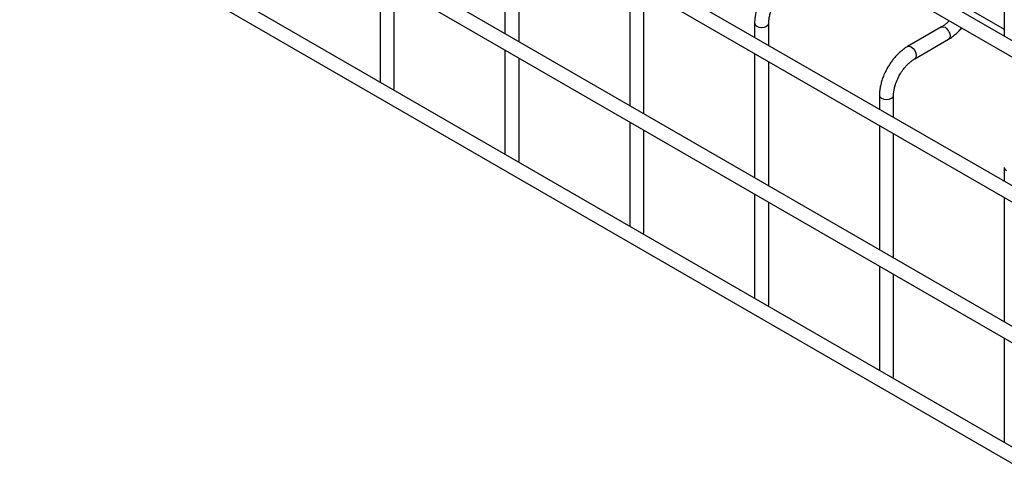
# Model space of a CAD drawing. Header units: inches. Extents: x 0.2 to 10.8, y 0.2 to 8.2.
# Tile 33 of 49: x 9.6 to 10, y 4.6 to 4.8. Entities that reach past the tile are written whole.
import ezdxf

# ---------------------------------------------------------------- set-up
doc = ezdxf.new("R2010")
doc.units = ezdxf.units.IN
doc.header["$MEASUREMENT"] = 0

msp = doc.modelspace()

# ---------------------------------------------------------------- linework, layer by layer
for p, q in [((10.36383, 4.5843), (9.61599, 5.01602)), ((9.61599, 5.00942), (10.36098, 4.57935)), ((10.36383, 4.52555), (9.61599, 4.95727)), ((9.61599, 4.95067), (10.36098, 4.5206)), ((10.30218, 4.50428), (9.61599, 4.9004)), ((9.61599, 4.89381), (10.36098, 4.46374)), ((10.36383, 4.41993), (9.61599, 4.85165)), ((9.61599, 4.84506), (10.36098, 4.41498)), ((9.8123, 4.83735), (9.8123, 4.78708)), ((10.01433, 4.83779), (10.01433, 4.78606)), ((9.81801, 4.78378), (9.81801, 4.83405)), ((9.76179, 4.80964), (9.76179, 4.76749)), ((9.86281, 4.80819), (9.86281, 4.75792)), ((9.76751, 4.76487), (9.76751, 4.80634)), ((9.86852, 4.75462), (9.86852, 4.80489)), ((9.98546, 4.80556), (10.01433, 4.7889)), ((9.91331, 4.79125), (9.91331, 4.78563)), ((9.91903, 4.78233), (9.91903, 4.79125)), ((9.98894, 4.78976), (9.97523, 4.78184)), ((9.97808, 4.77689), (9.9918, 4.78481)), ((9.8123, 4.78048), (9.8123, 4.73833)), ((9.81801, 4.73571), (9.81801, 4.77718)), ((9.91331, 4.77903), (9.91331, 4.72876)), ((9.91903, 4.72547), (9.91903, 4.77573)), ((9.76732, 4.76429), (9.76751, 4.76487)), ((9.96382, 4.76209), (9.96382, 4.75647)), ((9.96954, 4.75317), (9.96954, 4.76209)), ((9.86281, 4.75132), (9.86281, 4.70917)), ((9.96382, 4.74988), (9.96382, 4.69961)), ((9.86852, 4.70655), (9.86852, 4.74802)), ((9.96954, 4.69631), (9.96954, 4.74658)), ((9.81783, 4.73513), (9.81801, 4.73571)), ((10.01433, 4.73293), (10.01433, 4.72732)), ((9.91331, 4.72217), (9.91331, 4.68001)), ((10.01433, 4.72072), (10.01433, 4.67045)), ((9.91903, 4.6774), (9.91903, 4.71887)), ((9.86834, 4.70598), (9.86852, 4.70655)), ((9.96382, 4.69301), (9.96382, 4.65086)), ((9.96954, 4.64824), (9.96954, 4.68971)), ((9.91885, 4.67682), (9.91903, 4.6774)), ((10.01433, 4.66385), (10.01433, 4.6217)), ((9.96935, 4.64766), (9.96954, 4.64824))]:
    msp.add_line(p, q)
at = {"flags": 128}
for points in [[(9.91331, 4.79126), (9.91331, 4.79125), (9.91353, 4.79061), (9.91415, 4.79008)], [(9.91415, 4.79008), (9.91508, 4.78972), (9.91617, 4.7896), (9.91726, 4.78972), (9.91819, 4.79008), (9.91881, 4.79061), (9.91903, 4.79125), (9.91903, 4.79125)], [(9.98894, 4.78976), (9.98959, 4.78988), (9.99037, 4.78962), (9.99114, 4.78899), (9.9918, 4.78811), (9.99223, 4.7871), (9.99239, 4.78612), (9.99223, 4.78531), (9.9918, 4.78481), (9.9918, 4.78481)], [(9.97521, 4.78183), (9.97523, 4.78184), (9.97588, 4.78197), (9.97665, 4.7817), (9.97743, 4.78108), (9.97808, 4.78019), (9.97852, 4.77918), (9.97867, 4.7782)], [(9.97867, 4.7782), (9.97852, 4.7774), (9.97808, 4.77689), (9.97807, 4.77689)], [(9.96382, 4.7621), (9.96382, 4.76209), (9.96404, 4.76146), (9.96466, 4.76092)], [(9.96466, 4.76092), (9.96559, 4.76056), (9.96668, 4.76044), (9.96777, 4.76056), (9.9687, 4.76092), (9.96932, 4.76146), (9.96954, 4.76209), (9.96954, 4.7621)], [(10.01433, 4.73294), (10.01433, 4.73293), (10.01455, 4.7323), (10.01517, 4.73176)]]:
    msp.add_lwpolyline(points, dxfattribs=at)
for points, knots in [([(9.91662, 4.80251), (9.91618, 4.8017), (9.91556, 4.80055), (9.91483, 4.79881), (9.91429, 4.79731), (9.9138, 4.79554), (9.91347, 4.79371), (9.91331, 4.79226), (9.91333, 4.79146), (9.91334, 4.79126)], [0, 0, 0, 0, 0.221131, 0.31129, 0.45988, 0.612568, 0.774969, 0.943008, 1, 1, 1, 1]), ([(9.91904, 4.79125), (9.91905, 4.79167), (9.91907, 4.79254), (9.91932, 4.79402), (9.9197, 4.79546), (9.92017, 4.79678), (9.92075, 4.79815), (9.92127, 4.7991), (9.92157, 4.79965)], [0, 0, 0, 0, 0.169404, 0.352436, 0.534098, 0.667609, 0.805654, 1, 1, 1, 1]), ([(9.99208, 4.79231), (9.99179, 4.79201), (9.99116, 4.79136), (9.99014, 4.79054), (9.98937, 4.78999), (9.98899, 4.78979), (9.98894, 4.78977)], [0, 0, 0, 0, 0.278956, 0.614263, 0.955326, 1, 1, 1, 1]), ([(9.99179, 4.78484), (9.99205, 4.78498), (9.99289, 4.78544), (9.99422, 4.78646), (9.99571, 4.78782), (9.99667, 4.78881), (9.9971, 4.78935), (9.99714, 4.78939)], [0, 0, 0, 0, 0.135479, 0.439426, 0.721927, 0.979873, 1, 1, 1, 1]), ([(9.97523, 4.78181), (9.97499, 4.78168), (9.97417, 4.78124), (9.97285, 4.78023), (9.97134, 4.77888), (9.97009, 4.77754), (9.96901, 4.77621), (9.96803, 4.77486), (9.96743, 4.77386), (9.96713, 4.77335)], [0, 0, 0, 0, 0.07606, 0.263025, 0.437356, 0.597789, 0.719605, 0.857445, 1, 1, 1, 1]), ([(9.97207, 4.77049), (9.97247, 4.77113), (9.97303, 4.77204), (9.97396, 4.77326), (9.97479, 4.77422), (9.9758, 4.77522), (9.97686, 4.7761), (9.97764, 4.77665), (9.97803, 4.77686), (9.97808, 4.77688)], [0, 0, 0, 0, 0.233129, 0.327944, 0.483213, 0.641195, 0.806921, 0.975516, 1, 1, 1, 1]), ([(9.96713, 4.77335), (9.96669, 4.77254), (9.96607, 4.7714), (9.96534, 4.76965), (9.9648, 4.76816), (9.96431, 4.76638), (9.96398, 4.76455), (9.96381, 4.7631), (9.96384, 4.7623), (9.96385, 4.7621)], [0, 0, 0, 0, 0.221131, 0.31129, 0.45988, 0.612568, 0.774969, 0.943008, 1, 1, 1, 1]), ([(9.96954, 4.76209), (9.96955, 4.76251), (9.96958, 4.76338), (9.96983, 4.76486), (9.97021, 4.7663), (9.97068, 4.76763), (9.97126, 4.76899), (9.97177, 4.76994), (9.97207, 4.77049)], [0, 0, 0, 0, 0.169404, 0.352436, 0.534098, 0.667609, 0.805654, 1, 1, 1, 1])]:
    msp.add_open_spline(points, degree=3, knots=knots)

doc.saveas('drawing.dxf')
